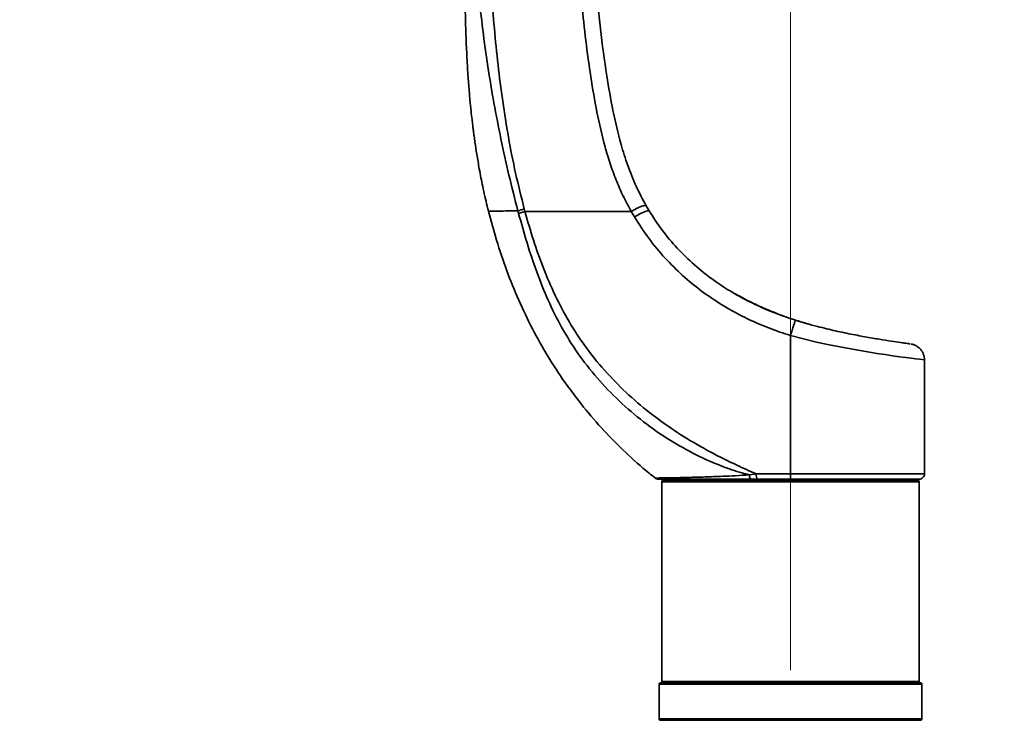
# Model space of a CAD drawing. Header units: millimetres. Extents: x 0 to 297, y 0 to 209.
# Tile 27 of 42: x 60 to 97, y 125 to 151. Entities that reach past the tile are written whole.
import ezdxf

# ---------------------------------------------------------------- set-up
doc = ezdxf.new("R2010")
doc.units = ezdxf.units.MM
doc.linetypes.add('CENTERX2', pattern=[20.32, 12.7, -2.54, 2.54, -2.54])
doc.layers.add('图层0', color=7, linetype='Continuous')
doc.styles.add('SLDTEXTSTYLE0', font='SIMSUN.TTC')
doc.styles.add('SLDTEXTSTYLE5', font='SIMSUN.TTC', dxfattribs={"bigfont": 'bigfont'})
doc.dimstyles.new('SLDDIMSTYLE0', dxfattribs={"dimtxt": 4.5, "dimasz": 3, "dimexe": 0, "dimexo": 0.0625, "dimgap": 1.125, "dimtad": 2, "dimlfac": 10, "dimrnd": 1e-09, "dimzin": 12, "dimdsep": 46, "dimtxsty": 'SLDTEXTSTYLE0', "dimsah": 1, "dimcen": 0.09, "dimadec": 0, "dimazin": 3, "dimtfac": 1, "dimtofl": 0, "dimtmove": 0, "dimatfit": 3, "dimfxl": 0, "dimfrac": 2, "dimtolj": 1, "dimtzin": 12, "dimarcsym": 0})
doc.dimstyles.new('SLDDIMSTYLE7', dxfattribs={"dimtxt": 3.5, "dimasz": 3, "dimexe": 0, "dimexo": 0.0625, "dimgap": 0.875, "dimtad": 0, "dimtih": 1, "dimtoh": 1, "dimlfac": 3, "dimrnd": 1e-09, "dimzin": 12, "dimdsep": 46, "dimtxsty": 'SLDTEXTSTYLE0', "dimblk1": 'NONE', "dimblk2": 'NONE', "dimsah": 1, "dimcen": 0, "dimadec": 0, "dimazin": 3, "dimtol": 1, "dimtp": 0.03, "dimtm": -0.01, "dimtfac": 1, "dimtmove": 0, "dimatfit": 3, "dimldrblk": 'NONE', "dimfxl": 0, "dimfrac": 2, "dimtolj": 1, "dimarcsym": 0})
doc.dimstyles.new('SLDDIMSTYLE8', dxfattribs={"dimtxt": 3.5, "dimasz": 3, "dimexe": 0, "dimexo": 0.0625, "dimgap": 0.875, "dimtad": 0, "dimtih": 1, "dimtoh": 1, "dimlfac": 3, "dimrnd": 1e-09, "dimzin": 12, "dimdsep": 46, "dimtxsty": 'SLDTEXTSTYLE0', "dimblk1": 'NONE', "dimblk2": 'NONE', "dimsah": 1, "dimcen": 0, "dimadec": 0, "dimazin": 3, "dimtfac": 1, "dimtmove": 0, "dimatfit": 3, "dimldrblk": 'NONE', "dimfxl": 0, "dimfrac": 2, "dimtolj": 1, "dimtzin": 12, "dimarcsym": 0})

# ---------------------------------------------------------------- blocks, each defined once
blk = doc.blocks.new('_D_1')
at = {"layer": '图层0'}
for p, q in [((73.674, 118.603), (73.674, 123.384)), ((96.368, 119.094), (96.368, 123.384)), ((96.368, 122.384), (73.674, 122.384)), ((96.368, 122.384), (107.885, 122.384))]:
    blk.add_line(p, q, dxfattribs=at)
for points in [[(73.674, 122.384), (76.674, 121.934), (76.674, 122.834)], [(96.368, 122.384), (93.368, 122.834), (93.368, 121.934)]]:
    blk.add_solid(points, dxfattribs=at)
at = {"layer": '图层0', "insert": (100.029, 127.62), "char_height": 4.5, "attachment_point": 1, "style": 'SLDTEXTSTYLE0'}
blk.add_mtext('227', dxfattribs=at)
blk = doc.blocks.new('_D_4')
at = {"layer": '图层0'}
for p, q in [((74.424, 163.628), (54.324, 163.628)), ((55.324, 163.628), (55.324, 114.128)), ((71.174, 114.128), (54.324, 114.128))]:
    blk.add_line(p, q, dxfattribs=at)
for points in [[(55.324, 163.628), (54.874, 160.628), (55.774, 160.628)], [(55.324, 114.128), (55.774, 117.128), (54.874, 117.128)]]:
    blk.add_solid(points, dxfattribs=at)
at = {"layer": '图层0', "insert": (50.087, 134.95), "char_height": 4.5, "attachment_point": 1, "rotation": 90, "style": 'SLDTEXTSTYLE0'}
blk.add_mtext('495', dxfattribs=at)
blk = doc.blocks.new('_D_10')
at = {"layer": '图层0'}
for p, q in [((84.874, 179.278), (44.026, 179.278)), ((45.026, 179.278), (45.026, 46.628)), ((80.174, 46.628), (44.026, 46.628))]:
    blk.add_line(p, q, dxfattribs=at)
for centre, start, end in [((42.407, 115.572), 63.4349, 116.5651), ((42.407, 110.335), 243.4349, 296.5651)]:
    blk.add_arc(centre, 5.856, start, end, dxfattribs=at)
for points in [[(45.026, 179.278), (44.576, 176.278), (45.476, 176.278)], [(45.026, 46.628), (45.476, 49.628), (44.576, 49.628)]]:
    blk.add_solid(points, dxfattribs=at)
at = {"layer": '图层0', "insert": (39.79, 105.097), "char_height": 4.5, "attachment_point": 1, "rotation": 90, "style": 'SLDTEXTSTYLE0'}
blk.add_mtext('1326.5', dxfattribs=at)
blk = doc.blocks.new('SW_SYMBOL_HOLE_DEPTH')
at = {"layer": '图层0', "color": 0}
for p, q in [((0, 875), (800, 875)), ((400, 875), (400, 75)), ((100, 555), (400, 75)), ((700, 555), (400, 75))]:
    blk.add_line(p, q, dxfattribs=at)
blk = doc.blocks.new('_D_22')
at = {"layer": '图层0'}
blk.add_line((190.522, 127.2), (169.468, 127.2), dxfattribs=at)
at = {"layer": '图层0', "xscale": 0.004072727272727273, "yscale": 0.004072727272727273, "zscale": 0.004072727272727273}
blk.add_blockref('SW_SYMBOL_HOLE_DEPTH', (183.231, 127.487), dxfattribs=at)
at = {"layer": '图层0', "attachment_point": 1, "style": 'SLDTEXTSTYLE0'}
for s, insert, char_height in [('0.03', (178.575, 132.101), 2), ('+', (177.412, 132.101), 2), ('%%c', (169.468, 131.273), 3.5), ('4', (173.338, 131.273), 3.5), ('6', (186.897, 131.273), 3.5), ('0.01', (178.575, 129.774), 2), ('+', (177.412, 129.774), 2)]:
    blk.add_mtext(s, dxfattribs=dict(at, insert=insert, char_height=char_height))
blk = doc.blocks.new('_None')
blk = doc.blocks.new('_D_23')
at = {"layer": '图层0'}
blk.add_line((232.317, 127.552), (258.142, 127.552), dxfattribs=at)
at = {"layer": '图层0', "char_height": 3.5, "attachment_point": 1}
for s, insert, style in [(' 贯穿', (247.958, 130.622), 'SLDTEXTSTYLE5'), ('6-', (233.904, 130.622), 'SLDTEXTSTYLE0'), ('%%c', (237.978, 130.622), 'SLDTEXTSTYLE0'), ('6.6', (241.848, 130.622), 'SLDTEXTSTYLE0'), ('圆周均布', (237.876, 126.549), 'SLDTEXTSTYLE5')]:
    blk.add_mtext(s, dxfattribs=dict(at, insert=insert, style=style))

msp = doc.modelspace()

# ---------------------------------------------------------------- linework, layer by layer
at = {"color": 7, "linetype": 'Continuous', "lineweight": 35}
for p, q in [((78.77641628, 144.0494328), (78.75103671, 144.14472291)), ((79.01057105, 144.12845628), (78.77638584, 144.04941822)), ((82.98016427, 144.12845356), (82.97890354, 144.13126537)), ((83.10020579, 143.92299732), (82.98016438, 144.12845328)), ((83.53468354, 144.34070969), (83.64941232, 144.14620764)), ((83.65209761, 144.14247668), (83.5976555, 144.23443129)), ((89.00055513, 140.10433177), (88.92399379, 140.1315534)), ((89.5997564, 139.92252281), (89.10348328, 140.07030629)), ((88.92386352, 139.49761056), (88.92386352, 134.32842762)), ((88.9238636, 139.49761056), (88.92528795, 139.49874742)), ((93.92386352, 134.32845287), (93.92386352, 138.58533404)), ((87.64841384, 134.32465052), (87.38908618, 134.2917826)), ((84.12386352, 134.02845345), (84.12386352, 126.57845345)), ((84.17386352, 134.07845345), (93.67386352, 134.07845345)), ((84.42386352, 134.12845345), (84.42386352, 134.07845345)), ((87.68333304, 134.12845311), (87.43930971, 134.12845311)), ((93.42386352, 134.07845345), (93.42386352, 134.12845345)), ((93.72386352, 126.57845345), (93.72386352, 134.02845345)), ((84.02386352, 126.47845345), (84.02386352, 125.17845345)), ((84.07386352, 126.52845345), (93.77386352, 126.52845345)), ((93.82386352, 125.17845345), (93.82386352, 126.47845345)), ((93.77386352, 125.12845345), (84.07386352, 125.12845345))]:
    msp.add_line(p, q, dxfattribs=at)
at = {"color": 8, "linetype": 'Continuous', "lineweight": 35}
for p, q in [((93.72386352, 134.02845345), (84.12386352, 134.02845345)), ((93.82386352, 126.47845345), (84.02386352, 126.47845345)), ((84.12386352, 126.57845345), (88.92386352, 126.57845345)), ((88.92386352, 126.57845345), (93.72386352, 126.57845345)), ((84.02386352, 125.17845345), (93.82386352, 125.17845345))]:
    msp.add_line(p, q, dxfattribs=at)
at = {"color": 7, "linetype": 'Continuous', "lineweight": 35, "flags": 128}
for points in [[(83.10020579, 143.92299732), (83.19958062, 143.98077694), (83.29661001, 144.03311862), (83.38768101, 144.07807338), (83.46940252, 144.11396731), (83.53873161, 144.13946386), (83.59308675, 144.15361367), (83.63044399, 144.15588985), (83.64941232, 144.14620764)], [(83.59459118, 144.23914705), (83.57213441, 144.27927626), (83.53493381, 144.34564384)]]:
    msp.add_lwpolyline(points, dxfattribs=at)
at = {"color": 8, "linetype": 'Continuous', "lineweight": 35, "flags": 128}
msp.add_lwpolyline([(93.92371982, 138.58535076), (93.90335649, 138.58774285), (93.84220312, 138.59503774), (93.73642436, 138.6079874), (93.58861569, 138.62649797), (93.42339206, 138.64762994), (93.2274008, 138.67329755), (92.99494134, 138.70454352), (92.73321633, 138.74086401), (92.45055144, 138.78162962), (92.14392286, 138.82787555), (91.80555683, 138.88156136), (91.44691294, 138.94181084), (90.70556345, 139.0788548), (90.30613898, 139.16067056), (89.89857824, 139.25069413), (89.41438982, 139.36731605), (88.9238693, 139.49760894), (88.92386352, 139.49761056), (88.92386352, 139.49761056)], dxfattribs=at)
at = {"color": 7, "linetype": 'Continuous', "lineweight": 35}
for centre, radius, start, end in [((80.38637281, 139.6248891), 4.8065811, 106.946798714, 109.890799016), ((83.99409478, 134.32845296), 0.19999985, 232.243001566, 270.001267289), ((87.57799701, 134.26048578), 0.19148576, 170.593260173, 223.591881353), ((87.95384873, 134.27780562), 0.30900633, 171.280425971, 208.903218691), ((93.72386352, 134.32845311), 0.20000001, 269.999987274, 0.685526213), ((84.17386352, 134.02845345), 0.05, 90, 180), ((93.67386352, 134.02845345), 0.05, 0, 90), ((84.07386352, 126.47845345), 0.05, 90, 180), ((84.17386352, 126.57845345), 0.05, 180, 270), ((93.67386352, 126.57845345), 0.05, 270, 0), ((93.77386352, 126.47845345), 0.05, 0, 90), ((84.07386352, 125.17845345), 0.05, 180, 270), ((93.77386352, 125.17845345), 0.05, 270, 0)]:
    msp.add_arc(centre, radius, start, end, dxfattribs=at)
for points, knots in [([(76.78459756, 154.62845025), (76.78049948, 154.29598472), (76.77239202, 153.63824789), (76.77182838, 152.68569392), (76.78088532, 151.80004011), (76.79933168, 151.00209667), (76.8272685, 150.23971386), (76.86452454, 149.52430569), (76.90997285, 148.86722846), (76.9558437, 148.32808586), (76.99789047, 147.90357453), (77.03239897, 147.59107403), (77.05659003, 147.38734216), (77.07472422, 147.24076793), (77.09263229, 147.10056091), (77.11699008, 146.91781179), (77.15698921, 146.63298231), (77.21919522, 146.22578228), (77.31305792, 145.67712652), (77.44146564, 145.02948568), (77.5550058, 144.50393842), (77.6365324, 144.19755317), (77.65271493, 144.13673761)], [0, 0, 0, 0, 0.09446809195, 0.18689198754, 0.27063657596, 0.34611123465, 0.4136602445, 0.48738661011, 0.54964054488, 0.60078899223, 0.64111749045, 0.67084125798, 0.69011610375, 0.69940878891, 0.71280393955, 0.73027571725, 0.75179100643, 0.79452390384, 0.84730949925, 0.90992294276, 0.9821202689, 1, 1, 1, 1]), ([(78.75103671, 144.14472291), (78.63705746, 144.58952293), (78.40909681, 145.47913137), (78.11247027, 146.82520646), (77.8476648, 148.17833027), (77.62121948, 149.53915133), (77.43332946, 150.90640833), (77.24299243, 152.60111543), (77.15807019, 153.844662), (77.10454469, 154.6284549)], [0, 0, 0, 0, 0.129804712, 0.259611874, 0.389420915, 0.5192287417, 0.6489979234, 0.778767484, 1, 1, 1, 1]), ([(77.65636664, 154.62845345), (77.6563667, 154.62845145), (77.68163574, 153.85933079), (77.7384894, 152.63517153), (77.86450117, 150.95949396), (78.0004315, 149.59932938), (78.17368843, 148.24283143), (78.39104863, 146.89174925), (78.65233511, 145.54830385), (78.874337, 144.66458758), (78.98533318, 144.22274836)], [0, 0, 0, 0, 0.0000005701, 0.2193894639, 0.3492059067, 0.4790194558, 0.6091528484, 0.7392802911, 0.8696457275, 1, 1, 1, 1]), ([(82.97890354, 144.13126537), (82.87607655, 144.32033651), (82.67041663, 144.69848974), (82.41059693, 145.29518753), (82.18655474, 145.91032389), (81.93338076, 146.75472002), (81.68863148, 147.83541665), (81.45980417, 149.16051281), (81.2761098, 150.50772356), (81.13191585, 151.87122437), (81.02079754, 153.23920192), (80.9761824, 154.15307166), (80.95386206, 154.6102682)], [0, 0, 0, 0, 0.06043645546, 0.12087640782, 0.18233434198, 0.24380364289, 0.36751868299, 0.4917251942, 0.6188240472, 0.74608869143, 0.87297164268, 1, 1, 1, 1]), ([(81.54291876, 154.62845346), (81.54480715, 154.58410302), (81.57194909, 153.94665253), (81.64650996, 152.71685851), (81.8161511, 150.94600533), (82.03488164, 149.3394749), (82.28560898, 147.89851198), (82.5435977, 146.780219), (82.84055391, 145.83902268), (83.14555838, 145.06857597), (83.40507319, 144.5831484), (83.53468354, 144.34070969)], [0, 0, 0, 0, 0.012544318, 0.1802999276, 0.3481388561, 0.5158741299, 0.6398684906, 0.7637986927, 0.8425294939, 0.9213539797, 1, 1, 1, 1]), ([(77.65251829, 144.13660533), (77.74760917, 143.77553028), (77.94510779, 143.02559694), (78.32315633, 141.91459357), (78.7690588, 140.80787702), (79.27962551, 139.7422827), (79.85345671, 138.72018521), (80.49051208, 137.74436962), (81.18974579, 136.81772906), (81.94800736, 135.94079004), (82.76719798, 135.12060914), (83.41264295, 134.53252094), (83.79748196, 134.23600868), (83.87564296, 134.17578688)], [0, 0, 0, 0, 0.0936084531, 0.1944196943, 0.2940355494, 0.3926600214, 0.4904990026, 0.5877604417, 0.6846543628, 0.7813927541, 0.8781894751, 0.9752602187, 1, 1, 1, 1]), ([(78.98533318, 144.22274836), (78.99371653, 144.19130971), (79.00210039, 144.15986913), (79.01057126, 144.12845537), (79.01057178, 144.12845345)], [0, 0, 0, 0, 0.9999388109, 1, 1, 1, 1]), ([(82.98016427, 144.12845345), (82.68268604, 144.12845345), (82.08817544, 144.12845345), (81.121339, 144.12845345), (80.08411726, 144.12845345), (79.36872025, 144.12845345), (79.01056911, 144.12845345)], [0, 0, 0, 0, 0.2179201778, 0.4355137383, 0.7173997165, 1, 1, 1, 1]), ([(79.01057184, 144.12845334), (79.11162286, 143.77210014), (79.31418361, 143.0577761), (79.68859408, 142.00992714), (80.12723513, 140.9890696), (80.64278064, 140.00950966), (81.25402478, 139.06990603), (81.96978403, 138.18572043), (82.77720909, 137.35901549), (83.65407478, 136.60662824), (84.58306333, 135.93579712), (85.55361129, 135.34458134), (86.45590206, 134.87083982), (87.15924479, 134.54026936), (87.5258388, 134.37867987), (87.64841384, 134.32465052)], [0, 0, 0, 0, 0.0811097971, 0.162587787, 0.2440127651, 0.3251413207, 0.4059568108, 0.4906547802, 0.5756988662, 0.6608163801, 0.7456148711, 0.8286194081, 0.9116436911, 0.9704570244, 1, 1, 1, 1]), ([(82.97890354, 144.13126537), (83.03794685, 144.16359527), (83.15603347, 144.22825506), (83.31819618, 144.30158409), (83.44589742, 144.34650806), (83.50543469, 144.3541414), (83.52822948, 144.3480475), (83.53242051, 144.3432826), (83.53468354, 144.34070969)], [0, 0, 0, 0, 0.21801844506, 0.43603688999, 0.65405533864, 0.87207379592, 0.93092357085, 1, 1, 1, 1]), ([(83.64941232, 144.14620764), (83.80742868, 143.90236649), (84.1234581, 143.41468928), (84.6941011, 142.73941223), (85.332779, 142.11629123), (85.99810382, 141.58754437), (86.66146202, 141.149317), (87.31748971, 140.78350907), (88.01130169, 140.46216796), (88.61555252, 140.22924251), (88.98361366, 140.10919753), (89.10415913, 140.06988102)], [0, 0, 0, 0, 0.1249201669, 0.249837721, 0.3799105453, 0.5100038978, 0.6175865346, 0.7251700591, 0.8357233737, 0.946196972, 1, 1, 1, 1]), ([(87.38908618, 134.2917826), (87.33002328, 134.30645001), (87.00992401, 134.38594205), (86.33716503, 134.61051971), (85.39420301, 135.02233626), (84.3884703, 135.59087277), (83.42602354, 136.26138877), (82.52156876, 137.03529974), (81.69576187, 137.89607836), (80.97256727, 138.81820523), (80.36601064, 139.79707311), (79.86462731, 140.81429972), (79.44158346, 141.87113945), (79.08021729, 142.95203454), (78.87751224, 143.68416819), (78.77638504, 144.04942119)], [0, 0, 0, 0, 0.0134564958, 0.0729292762, 0.1569099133, 0.2409261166, 0.3275865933, 0.4146784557, 0.5017443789, 0.588369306, 0.6702657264, 0.7524507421, 0.835006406, 0.9176866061, 1, 1, 1, 1]), ([(88.92528795, 139.49874742), (88.92481251, 139.49889286), (88.79254489, 139.53935354), (88.39886273, 139.66450094), (87.75626955, 139.90804783), (87.01090116, 140.26232819), (86.29224954, 140.6739232), (85.57838164, 141.15977278), (84.88705598, 141.7253797), (84.22535763, 142.38442194), (83.61809841, 143.11426032), (83.27284062, 143.65341214), (83.10020579, 143.92299732)], [0, 0, 0, 0, 0.0001966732, 0.0547140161, 0.1633526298, 0.2720611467, 0.3845998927, 0.4971354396, 0.6204686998, 0.7437901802, 0.8718906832, 1, 1, 1, 1]), ([(88.94381855, 140.12319801), (88.76434777, 140.18671633), (88.38559041, 140.32076619), (87.82586412, 140.55777817), (87.26738593, 140.82312934), (86.92076586, 141.01870018), (86.74783522, 141.11627154)], [0, 0, 0, 0, 0.2328898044, 0.4914935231, 0.7463033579, 1, 1, 1, 1]), ([(88.92528795, 139.49874742), (88.94567599, 139.56304488), (88.98645205, 139.69163979), (89.04032667, 139.86266594), (89.08097307, 139.99264763), (89.10044464, 140.05608327), (89.10424182, 140.06948994), (89.1041686, 140.06983623), (89.10415913, 140.06988102)], [0, 0, 0, 0, 0.2147147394, 0.4294294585, 0.6441447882, 0.8588616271, 0.9817458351, 1, 1, 1, 1]), ([(89.10415913, 140.06988102), (89.24162642, 140.02752502), (89.51793531, 139.94238957), (90.02308461, 139.8052118), (90.61560716, 139.66228925), (91.26157017, 139.52768036), (91.85704882, 139.41777412), (92.37203549, 139.33202692), (92.79797886, 139.26628426), (93.06805389, 139.22667005), (93.22885212, 139.203769), (93.31971369, 139.19110341), (93.37789955, 139.18325717), (93.38526998, 139.18228082), (93.38895519, 139.18179265)], [0, 0, 0, 0, 0.0626435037, 0.1259132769, 0.2302575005, 0.3376395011, 0.443235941, 0.5519174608, 0.6573037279, 0.7657026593, 0.8232875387, 0.8808720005, 0.9404361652, 1, 1, 1, 1]), ([(93.92040138, 138.58513303), (93.91957668, 138.62022603), (93.91780757, 138.69550534), (93.88496589, 138.80384949), (93.83513665, 138.90336301), (93.7733544, 138.98513932), (93.70580071, 139.04964322), (93.63715648, 139.09802544), (93.57222447, 139.13207837), (93.5147347, 139.15428586), (93.47033028, 139.16701694), (93.43973605, 139.17357362), (93.42851339, 139.17556725), (93.42546382, 139.17610899)], [0, 0, 0, 0, 0.1248012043, 0.2677157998, 0.3992740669, 0.5204827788, 0.6313760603, 0.731309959, 0.8190284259, 0.8926822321, 0.949831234, 0.9863675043, 1, 1, 1, 1]), ([(87.64841384, 134.32465052), (87.73654851, 134.32556667), (87.99117234, 134.32821344), (88.41472203, 134.33230122), (88.75382368, 134.32970436), (88.92386946, 134.32840214)], [0, 0, 0, 0, 0.2088064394, 0.6032483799, 1, 1, 1, 1]), ([(87.43930971, 134.12845311), (87.27387988, 134.12845311), (86.94299893, 134.12845311), (86.40398987, 134.12845311), (85.8389093, 134.12845311), (85.27359044, 134.12845311), (84.7921223, 134.12845311), (84.40565977, 134.12845311), (84.13965673, 134.12845311), (84.00900123, 134.12845311), (84.00133823, 134.12845311), (83.99852017, 134.12845311)], [0, 0, 0, 0, 0.0840072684, 0.1680253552, 0.2895336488, 0.4110678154, 0.5383660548, 0.6656741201, 0.7951761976, 0.9246763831, 1, 1, 1, 1]), ([(88.92386391, 134.12845311), (88.7164789, 134.12845311), (88.29972205, 134.12845311), (87.88944802, 134.12845311), (87.68333304, 134.12845311)], [0, 0, 0, 0, 0.4976163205, 1, 1, 1, 1]), ([(93.71979739, 134.12845311), (93.72086575, 134.12845311), (93.7249269, 134.12845311), (93.68497535, 134.12845311), (93.58111759, 134.12845311), (93.40794365, 134.12845311), (93.19265894, 134.12845311), (92.91543422, 134.12845311), (92.58335067, 134.12845311), (92.21624946, 134.12845311), (91.80035937, 134.12845311), (91.34593975, 134.12845311), (90.8683514, 134.12845311), (90.3605594, 134.12845311), (89.83516723, 134.12845311), (89.3974709, 134.12845311), (89.09219792, 134.12845311), (88.92386352, 134.12845311)], [0, 0, 0, 0, 0.0194565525, 0.0739603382, 0.1797549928, 0.2342364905, 0.2887177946, 0.3944827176, 0.4489469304, 0.5034109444, 0.609221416, 0.6637108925, 0.7182007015, 0.8240202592, 0.8785154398, 0.9330106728, 1, 1, 1, 1])]:
    msp.add_open_spline(points, degree=3, knots=knots, dxfattribs=at)
at = {"color": 8, "linetype": 'Continuous', "lineweight": 35}
for points, knots in [([(78.75103671, 144.14472291), (78.61851468, 144.14436), (78.35005081, 144.14362481), (78.03792211, 144.14231767), (77.79924785, 144.14086909), (77.67386559, 144.13932602), (77.62722839, 144.1382564), (77.65217793, 144.13773469), (77.65245447, 144.1377289)], [0, 0, 0, 0, 0.1908983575, 0.3867229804, 0.5884724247, 0.7960777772, 0.9977396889, 1, 1, 1, 1]), ([(83.87321351, 134.17266945), (83.87603111, 134.17270213), (83.88367032, 134.17279072), (84.01514135, 134.17503501), (84.28261984, 134.17950686), (84.67188351, 134.18673966), (85.15890907, 134.19724678), (85.73602671, 134.21330285), (86.3143555, 134.23354762), (86.87229225, 134.26026186), (87.21596803, 134.28122363), (87.38908618, 134.2917826)], [0, 0, 0, 0, 0.0751744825, 0.2038161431, 0.3325746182, 0.4578430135, 0.586379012, 0.7067098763, 0.8300865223, 0.9144103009, 1, 1, 1, 1]), ([(88.92386352, 134.32845311), (88.92386552, 134.32845311), (89.0991256, 134.32845311), (89.55143515, 134.32845397), (90.13869273, 134.32845522), (90.67368326, 134.32845634), (91.19189178, 134.32845532), (91.68061576, 134.32845068), (92.12773896, 134.32845203), (92.54417395, 134.32845378), (92.91130445, 134.32845273), (93.22018084, 134.32845131), (93.48790627, 134.32845034), (93.69309307, 134.3284512), (93.82733499, 134.32845209), (93.90923561, 134.328453), (93.90927414, 134.32845292), (93.90929633, 134.32845287)], [0, 0, 0, 0, 0.0000007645, 0.0669917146, 0.1728175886, 0.2273157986, 0.2818137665, 0.387628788, 0.4421202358, 0.496611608, 0.6023801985, 0.6568467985, 0.7113137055, 0.8171143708, 0.8715990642, 0.9260837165, 1, 1, 1, 1])]:
    msp.add_open_spline(points, degree=3, knots=knots, dxfattribs=at)
at = {"color": 7, "linetype": 'Continuous', "lineweight": 35}
msp.add_open_spline([(88.92386352, 134.32845311), (88.92386352, 134.3022457), (88.92386352, 134.24983088), (88.92386352, 134.18372189), (88.92386352, 134.13747205), (88.92386352, 134.13145942), (88.92386352, 134.12845311)], degree=3, dxfattribs=at)
at = {"layer": '图层0', "linetype": 'CENTERX2', "lineweight": 18, "ltscale": 2}
msp.add_line((88.92386352, 45.71980931), (88.92386352, 180.15224632), dxfattribs=at)

# ---------------------------------------------------------------- dimensions: what is measured, and where the dimension line sits
at = {"layer": '图层0'}
dim = msp.add_linear_dim(base=(45.02610934, 46.62845345), p1=(85.87386352, 179.27845345), p2=(81.17386352, 46.62845345), angle=90, text='(<>)', dimstyle='SLDDIMSTYLE0', dxfattribs=at)
dim.commit()
dim.dimension.update_dxf_attribs({"geometry": '_D_10', "text_midpoint": (45.02610934, 112.95345345), "dimtype": 160})
dim = msp.add_linear_dim(base=(55.32386352, 114.12845345), p1=(75.42386352, 163.62845345), p2=(72.17386352, 114.12845345), angle=90, dimstyle='SLDDIMSTYLE0', dxfattribs=at)
dim.commit()
dim.dimension.update_dxf_attribs({"geometry": '_D_4', "text_midpoint": (55.32386352, 138.87845345), "dimtype": 160})
for p1, text, dimstyle, picture, middle in [((0.80422623, 0.5785), '<>{\\fGDT;x}6', 'SLDDIMSTYLE7', '_D_22', (179.20098251, 129.73728335)), ((1.46695939, 0.85281386), '6-<> 贯穿\\P圆周均布', 'SLDDIMSTYLE8', '_D_23', (246.02340753, 127.04943743))]:
    dim = msp.add_diameter_dim_2p(p1=p1, p2=(0, 0), text=text, dimstyle=dimstyle, dxfattribs=at)
    dim.commit()
    dim.dimension.update_dxf_attribs({"geometry": picture, "text_midpoint": middle, "dimtype": 163})
dim = msp.add_linear_dim(base=(73.67386352, 122.38381474), p1=(96.36786223, 118.09404745), p2=(73.67386352, 117.60345345), dimstyle='SLDDIMSTYLE0', dxfattribs=at)
dim.commit()
dim.dimension.update_dxf_attribs({"geometry": '_D_1', "text_midpoint": (103.95686513, 122.38381474), "dimtype": 160})

doc.saveas('drawing.dxf')
